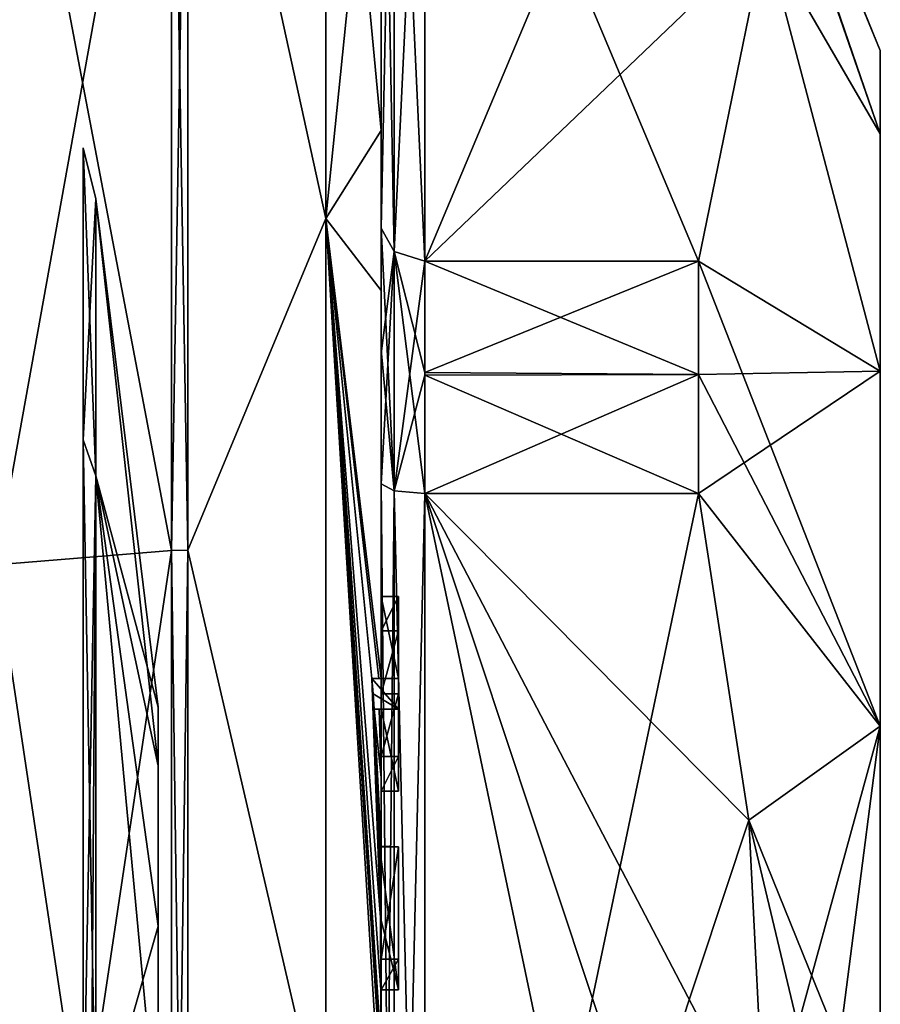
# Model space of a CAD drawing. Extents: x -23 to 470, y -2000 to 0.
# Tile 75 of 172: x 460 to 470, y -1970 to -1959. Entities that reach past the tile are written whole.
import ezdxf

# ---------------------------------------------------------------- set-up
doc = ezdxf.new("R2010")
doc.units = 0
doc.header["$LTSCALE"] = 64.024212
for name, color, linetype in [('1000', 7, 'CONTINUOUS'), ('1001', 7, 'CONTINUOUS'), ('1002', 7, 'CONTINUOUS'), ('1048', 7, 'CONTINUOUS'), ('1049', 7, 'CONTINUOUS'), ('1053', 7, 'CONTINUOUS'), ('1055', 7, 'CONTINUOUS'), ('1056', 7, 'CONTINUOUS'), ('1058', 7, 'CONTINUOUS'), ('1060', 7, 'CONTINUOUS'), ('874', 7, 'CONTINUOUS'), ('875', 7, 'CONTINUOUS'), ('878', 7, 'CONTINUOUS'), ('879', 7, 'CONTINUOUS'), ('880', 7, 'CONTINUOUS'), ('881', 7, 'CONTINUOUS'), ('886', 7, 'CONTINUOUS'), ('887', 7, 'CONTINUOUS'), ('888', 7, 'CONTINUOUS'), ('889', 7, 'CONTINUOUS'), ('892', 7, 'CONTINUOUS'), ('893', 7, 'CONTINUOUS'), ('895', 7, 'CONTINUOUS'), ('926', 7, 'CONTINUOUS'), ('932', 7, 'CONTINUOUS'), ('933', 7, 'CONTINUOUS'), ('934', 7, 'CONTINUOUS'), ('935', 7, 'CONTINUOUS'), ('953', 7, 'CONTINUOUS'), ('954', 7, 'CONTINUOUS'), ('955', 7, 'CONTINUOUS'), ('956', 7, 'CONTINUOUS'), ('992', 7, 'CONTINUOUS'), ('993', 7, 'CONTINUOUS'), ('994', 7, 'CONTINUOUS'), ('995', 7, 'CONTINUOUS'), ('996', 7, 'CONTINUOUS'), ('997', 7, 'CONTINUOUS'), ('998', 7, 'CONTINUOUS'), ('999', 7, 'CONTINUOUS')]:
    doc.layers.add(name, color=color, linetype=linetype)

msp = doc.modelspace()

# ---------------------------------------------------------------- linework, layer by layer
at = {"layer": '1000', "linetype": 'CONTINUOUS'}
for points in [[(464.309, -1966.846, 13.5), (464.296, -1966.674, 13.5), (464.6, -1967.021, 13.5), (464.309, -1966.846, 13.5)], [(464.296, -1966.674, 13.5), (464.6, -1966.674, 13.5), (464.6, -1967.021, 13.5), (464.296, -1966.674, 13.5)], [(464.32, -1967.021, 13.5), (464.309, -1966.846, 13.5), (464.6, -1967.021, 13.5), (464.32, -1967.021, 13.5)]]:
    msp.add_3dface(points, dxfattribs=at)
at = {"layer": '1001', "linetype": 'CONTINUOUS'}
for points in [[(464.296, -1966.674, 13.5), (464.374, -1966.674, 13.866), (464.6, -1966.674, 13.5), (464.296, -1966.674, 13.5)], [(464.374, -1966.674, 13.866), (464.4, -1966.674, 14.241), (464.6, -1966.674, 13.5), (464.374, -1966.674, 13.866)], [(464.4, -1966.674, 14.241), (464.4, -1966.674, 14.784), (464.6, -1966.674, 13.5), (464.4, -1966.674, 14.241)], [(464.4, -1966.674, 14.784), (464.6, -1966.674, 14.784), (464.6, -1966.674, 13.5), (464.4, -1966.674, 14.784)]]:
    msp.add_3dface(points, dxfattribs=at)
at = {"layer": '1002', "linetype": 'CONTINUOUS'}
for points in [[(464.4, -1966.674, 14.784), (464.4, -1965.736, 16.5), (464.6, -1966.674, 14.784), (464.4, -1966.674, 14.784)], [(464.4, -1965.736, 16.5), (464.6, -1965.736, 16.5), (464.6, -1966.674, 14.784), (464.4, -1965.736, 16.5)]]:
    msp.add_3dface(points, dxfattribs=at)
at = {"layer": '1048', "linetype": 'CONTINUOUS'}
for points in [[(464.9, -1961.907, 18.582), (468.023, -1961.907, 18.582), (468.023, -1963.2, 17.758), (464.9, -1961.907, 18.582)], [(464.9, -1961.907, 18.582), (468.023, -1963.2, 17.758), (464.9, -1963.209, 17.752), (464.9, -1961.907, 18.582)], [(468.023, -1961.907, 47.418), (464.9, -1961.907, 47.418), (464.9, -1963.177, 48.229), (468.023, -1961.907, 47.418)], [(468.023, -1963.2, 48.242), (468.023, -1961.907, 47.418), (464.9, -1963.177, 48.229), (468.023, -1963.2, 48.242)], [(464.9, -1964.56, 48.95), (468.023, -1963.2, 48.242), (464.9, -1963.177, 48.229), (464.9, -1964.56, 48.95)], [(464.9, -1964.56, 48.95), (468.023, -1964.56, 48.95), (468.023, -1963.2, 48.242), (464.9, -1964.56, 48.95)], [(468.023, -1963.2, 17.758), (468.023, -1964.56, 17.05), (464.9, -1963.209, 17.752), (468.023, -1963.2, 17.758)], [(468.023, -1964.56, 17.05), (464.9, -1964.56, 17.05), (464.9, -1963.209, 17.752), (468.023, -1964.56, 17.05)]]:
    msp.add_3dface(points, dxfattribs=at)
at = {"layer": '1049', "linetype": 'CONTINUOUS'}
for points in [[(464.4, -1961.529, 47.764), (464.4, -1962.921, 48.658), (464.549, -1964.528, 49.094), (464.4, -1961.529, 47.764)], [(464.549, -1961.798, 47.518), (464.4, -1961.529, 47.764), (464.549, -1964.528, 49.094), (464.549, -1961.798, 47.518)], [(464.9, -1964.56, 48.95), (464.9, -1963.177, 48.229), (464.549, -1961.798, 47.518), (464.9, -1964.56, 48.95)], [(464.9, -1964.56, 48.95), (464.549, -1961.798, 47.518), (464.549, -1964.528, 49.094), (464.9, -1964.56, 48.95)], [(464.9, -1963.177, 48.229), (464.9, -1961.907, 47.418), (464.549, -1961.798, 47.518), (464.9, -1963.177, 48.229)], [(464.4, -1962.921, 48.658), (464.4, -1964.45, 49.45), (464.549, -1964.528, 49.094), (464.4, -1962.921, 48.658)]]:
    msp.add_3dface(points, dxfattribs=at)
at = {"layer": '1053', "linetype": 'CONTINUOUS'}
for points in [[(464.4, -1962.961, 17.319), (464.4, -1961.529, 18.236), (464.549, -1961.798, 18.482), (464.4, -1962.961, 17.319)], [(464.4, -1964.45, 16.55), (464.4, -1962.961, 17.319), (464.549, -1961.798, 18.482), (464.4, -1964.45, 16.55)], [(464.4, -1964.45, 16.55), (464.549, -1961.798, 18.482), (464.549, -1964.528, 16.906), (464.4, -1964.45, 16.55)], [(464.549, -1961.798, 18.482), (464.9, -1961.907, 18.582), (464.549, -1964.528, 16.906), (464.549, -1961.798, 18.482)], [(464.9, -1961.907, 18.582), (464.9, -1963.209, 17.752), (464.549, -1964.528, 16.906), (464.9, -1961.907, 18.582)], [(464.9, -1963.209, 17.752), (464.9, -1964.56, 17.05), (464.549, -1964.528, 16.906), (464.9, -1963.209, 17.752)]]:
    msp.add_3dface(points, dxfattribs=at)
at = {"layer": '1055', "linetype": 'CONTINUOUS'}
for points in [[(461.857, -1967, 33), (461.857, -1967.67, 30.5), (461.857, -1967.67, 35.5), (461.857, -1967, 33)], [(461.857, -1967.67, 30.5), (461.857, -1969.5, 28.67), (461.857, -1967.67, 35.5), (461.857, -1967.67, 30.5)], [(461.857, -1967.67, 35.5), (461.857, -1969.5, 28.67), (461.857, -1969.5, 37.33), (461.857, -1967.67, 35.5)], [(461.857, -1972, 28), (461.857, -1972, 38), (461.857, -1969.5, 37.33), (461.857, -1972, 28)], [(461.857, -1969.5, 28.67), (461.857, -1972, 28), (461.857, -1969.5, 37.33), (461.857, -1969.5, 28.67)]]:
    msp.add_3dface(points, dxfattribs=at)
at = {"layer": '1056', "linetype": 'CONTINUOUS'}
for points in [[(461.857, -1967, 33), (461.857, -1967.67, 35.5), (461.144, -1961.195, 33), (461.857, -1967, 33)], [(461.144, -1964.36, 25.36), (461.857, -1967, 33), (461.144, -1961.195, 33), (461.144, -1964.36, 25.36)], [(461.144, -1961.195, 33), (461.857, -1967.67, 35.5), (461.144, -1964.36, 40.64), (461.144, -1961.195, 33)], [(461.857, -1969.5, 37.33), (461.857, -1972, 38), (461.144, -1964.36, 40.64), (461.857, -1969.5, 37.33)], [(461.857, -1972, 38), (461.144, -1972, 43.805), (461.144, -1964.36, 40.64), (461.857, -1972, 38)], [(461.857, -1969.5, 28.67), (461.857, -1967.67, 30.5), (461.144, -1964.36, 25.36), (461.857, -1969.5, 28.67)], [(461.144, -1972, 22.195), (461.857, -1969.5, 28.67), (461.144, -1964.36, 25.36), (461.144, -1972, 22.195)], [(461.857, -1967.67, 30.5), (461.857, -1967, 33), (461.144, -1964.36, 25.36), (461.857, -1967.67, 30.5)], [(461.857, -1967.67, 35.5), (461.857, -1969.5, 37.33), (461.144, -1964.36, 40.64), (461.857, -1967.67, 35.5)], [(461.857, -1972, 28), (461.857, -1969.5, 28.67), (461.144, -1972, 22.195), (461.857, -1972, 28)]]:
    msp.add_3dface(points, dxfattribs=at)
at = {"layer": '1058', "linetype": 'CONTINUOUS'}
for points in [[(461.144, -1961.195, 33), (461.144, -1964.36, 40.64), (461, -1960.612, 33.001), (461.144, -1961.195, 33)], [(461, -1963.947, 24.948), (461.144, -1961.195, 33), (461, -1960.612, 33.001), (461, -1963.947, 24.948)], [(461, -1960.612, 33.001), (461.144, -1964.36, 40.64), (461, -1963.948, 41.052), (461, -1960.612, 33.001)], [(461.144, -1964.36, 25.36), (461.144, -1961.195, 33), (461, -1963.947, 24.948), (461.144, -1964.36, 25.36)], [(461, -1972, 21.612), (461.144, -1964.36, 25.36), (461, -1963.947, 24.948), (461, -1972, 21.612)], [(461.144, -1964.36, 40.64), (461.144, -1972, 43.805), (461, -1963.948, 41.052), (461.144, -1964.36, 40.64)], [(461, -1963.948, 41.052), (461.144, -1972, 43.805), (461, -1971.999, 44.388), (461, -1963.948, 41.052)], [(461.144, -1964.36, 25.36), (461, -1972, 21.612), (461.09, -1972, 21.899), (461.144, -1964.36, 25.36)], [(461.144, -1972, 22.195), (461.144, -1964.36, 25.36), (461.09, -1972, 21.899), (461.144, -1972, 22.195)]]:
    msp.add_3dface(points, dxfattribs=at)
at = {"layer": '1060', "linetype": 'CONTINUOUS'}
for points in [[(461, -1983.388, 33), (461, -1960.612, 33.001), (461, -1963.948, 41.052), (461, -1983.388, 33)], [(461, -1983.388, 33), (461, -1963.947, 24.948), (461, -1960.612, 33.001), (461, -1983.388, 33)], [(461, -1980.052, 24.948), (461, -1972, 21.612), (461, -1963.947, 24.948), (461, -1980.052, 24.948)], [(461, -1983.388, 33), (461, -1980.052, 24.948), (461, -1963.947, 24.948), (461, -1983.388, 33)], [(461, -1963.948, 41.052), (461, -1971.999, 44.388), (461, -1980.052, 41.053), (461, -1963.948, 41.052)], [(461, -1983.388, 33), (461, -1963.948, 41.052), (461, -1980.052, 41.053), (461, -1983.388, 33)]]:
    msp.add_3dface(points, dxfattribs=at)
at = {"layer": '874', "linetype": 'CONTINUOUS'}
for points in [[(470.1, -1959.5, 33), (470.1, -1960.452, 37.783), (470.1, -1984.5, 33), (470.1, -1959.5, 33)], [(470.1, -1960.452, 28.217), (470.1, -1959.5, 33), (470.1, -1983.548, 28.217), (470.1, -1960.452, 28.217)], [(470.1, -1983.548, 28.217), (470.1, -1959.5, 33), (470.1, -1984.5, 33), (470.1, -1983.548, 28.217)], [(470.1, -1960.452, 37.783), (470.1, -1963.161, 41.839), (470.1, -1983.548, 37.783), (470.1, -1960.452, 37.783)], [(470.1, -1984.5, 33), (470.1, -1960.452, 37.783), (470.1, -1983.548, 37.783), (470.1, -1984.5, 33)], [(470.1, -1963.161, 24.161), (470.1, -1960.452, 28.217), (470.1, -1980.839, 24.161), (470.1, -1963.161, 24.161)], [(470.1, -1980.839, 24.161), (470.1, -1960.452, 28.217), (470.1, -1983.548, 28.217), (470.1, -1980.839, 24.161)], [(470.1, -1963.161, 41.839), (470.1, -1967.217, 44.548), (470.1, -1980.839, 41.839), (470.1, -1963.161, 41.839)], [(470.1, -1983.548, 37.783), (470.1, -1963.161, 41.839), (470.1, -1980.839, 41.839), (470.1, -1983.548, 37.783)], [(470.1, -1967.217, 21.452), (470.1, -1963.161, 24.161), (470.1, -1976.783, 21.452), (470.1, -1967.217, 21.452)], [(470.1, -1976.783, 21.452), (470.1, -1963.161, 24.161), (470.1, -1980.839, 24.161), (470.1, -1976.783, 21.452)], [(470.1, -1967.217, 44.548), (470.1, -1972, 45.5), (470.1, -1976.783, 44.548), (470.1, -1967.217, 44.548)], [(470.1, -1980.839, 41.839), (470.1, -1967.217, 44.548), (470.1, -1976.783, 44.548), (470.1, -1980.839, 41.839)], [(470.1, -1972, 20.5), (470.1, -1967.217, 21.452), (470.1, -1976.783, 21.452), (470.1, -1972, 20.5)]]:
    msp.add_3dface(points, dxfattribs=at)
at = {"layer": '875', "linetype": 'CONTINUOUS'}
for points in [[(464.9, -1964.56, 48.95), (464.9, -1979.44, 48.95), (468.023, -1964.56, 48.95), (464.9, -1964.56, 48.95)], [(468.023, -1964.56, 48.95), (464.9, -1979.44, 48.95), (468.598, -1968.292, 48.95), (468.023, -1964.56, 48.95)], [(468.598, -1968.292, 48.95), (464.9, -1979.44, 48.95), (468.786, -1972, 48.95), (468.598, -1968.292, 48.95)]]:
    msp.add_3dface(points, dxfattribs=at)
at = {"layer": '878', "linetype": 'CONTINUOUS'}
for points in [[(464.9, -1979.44, 17.05), (464.9, -1964.56, 17.05), (468.023, -1979.44, 17.05), (464.9, -1979.44, 17.05)], [(468.023, -1979.44, 17.05), (464.9, -1964.56, 17.05), (468.598, -1975.708, 17.05), (468.023, -1979.44, 17.05)], [(468.598, -1975.708, 17.05), (464.9, -1964.56, 17.05), (468.786, -1972, 17.05), (468.598, -1975.708, 17.05)], [(468.786, -1972, 17.05), (464.9, -1964.56, 17.05), (468.598, -1968.29, 17.05), (468.786, -1972, 17.05)], [(468.598, -1968.29, 17.05), (464.9, -1964.56, 17.05), (468.023, -1964.56, 17.05), (468.598, -1968.29, 17.05)]]:
    msp.add_3dface(points, dxfattribs=at)
at = {"layer": '879', "linetype": 'CONTINUOUS'}
for points in [[(464.9, -1961.907, 18.582), (464.9, -1954.467, 31.468), (468.023, -1961.907, 18.582), (464.9, -1961.907, 18.582)], [(468.023, -1961.907, 18.582), (464.9, -1954.467, 31.468), (468.786, -1958.187, 25.025), (468.023, -1961.907, 18.582)]]:
    msp.add_3dface(points, dxfattribs=at)
at = {"layer": '880', "linetype": 'CONTINUOUS'}
for points in [[(464.9, -1954.467, 34.532), (464.9, -1961.907, 47.418), (468.023, -1954.467, 34.532), (464.9, -1954.467, 34.532)], [(468.023, -1954.467, 34.532), (464.9, -1961.907, 47.418), (468.786, -1958.187, 40.975), (468.023, -1954.467, 34.532)], [(468.786, -1958.187, 40.975), (464.9, -1961.907, 47.418), (468.023, -1961.907, 47.418), (468.786, -1958.187, 40.975)]]:
    msp.add_3dface(points, dxfattribs=at)
at = {"layer": '881', "linetype": 'CONTINUOUS'}
for points in [[(464.4, -1961.529, 18.236), (464.4, -1957.915, 24.396), (464.4, -1953.979, 31.314), (464.4, -1961.529, 18.236)], [(464.4, -1953.979, 34.686), (464.4, -1955.211, 42.918), (464.4, -1961.529, 47.764), (464.4, -1953.979, 34.686)], [(464.4, -1955.211, 42.918), (464.4, -1962.241, 49.883), (464.4, -1961.529, 47.764), (464.4, -1955.211, 42.918)], [(464.4, -1955.635, 22.397), (464.4, -1958.211, 23.884), (464.4, -1960.414, 17.315), (464.4, -1955.635, 22.397)], [(464.4, -1958.211, 23.884), (464.4, -1957.915, 24.396), (464.4, -1961.529, 18.236), (464.4, -1958.211, 23.884)], [(464.4, -1960.414, 17.315), (464.4, -1958.211, 23.884), (464.4, -1961.529, 18.236), (464.4, -1960.414, 17.315)], [(464.4, -1966.674, 14.241), (464.4, -1960.414, 17.315), (464.4, -1966.674, 14.784), (464.4, -1966.674, 14.241)], [(464.4, -1966.674, 14.784), (464.4, -1960.414, 17.315), (464.4, -1964.45, 16.55), (464.4, -1966.674, 14.784)], [(464.4, -1964.45, 16.55), (464.4, -1960.414, 17.315), (464.4, -1962.961, 17.319), (464.4, -1964.45, 16.55)], [(464.4, -1962.961, 17.319), (464.4, -1960.414, 17.315), (464.4, -1961.529, 18.236), (464.4, -1962.961, 17.319)], [(464.4, -1961.529, 47.764), (464.4, -1962.241, 49.883), (464.4, -1962.921, 48.658), (464.4, -1961.529, 47.764)], [(464.4, -1962.241, 49.883), (464.4, -1971.779, 52.499), (464.4, -1964.45, 49.45), (464.4, -1962.241, 49.883)], [(464.4, -1962.921, 48.658), (464.4, -1962.241, 49.883), (464.4, -1964.45, 49.45), (464.4, -1962.921, 48.658)], [(464.4, -1965.736, 16.5), (464.4, -1966.674, 14.784), (464.4, -1964.45, 16.55), (464.4, -1965.736, 16.5)], [(464.4, -1979.55, 16.55), (464.4, -1965.736, 16.5), (464.4, -1964.45, 16.55), (464.4, -1979.55, 16.55)], [(464.4, -1970.85, 49.5), (464.4, -1973.051, 49.5), (464.4, -1964.45, 49.45), (464.4, -1970.85, 49.5)], [(464.4, -1964.45, 49.45), (464.4, -1973.051, 49.5), (464.4, -1979.55, 49.45), (464.4, -1964.45, 49.45)], [(464.4, -1970.85, 49.783), (464.4, -1970.85, 49.5), (464.4, -1964.45, 49.45), (464.4, -1970.85, 49.783)], [(464.4, -1971.779, 52.499), (464.4, -1970.85, 49.783), (464.4, -1964.45, 49.45), (464.4, -1971.779, 52.499)], [(464.4, -1966.13, 16.5), (464.4, -1965.736, 16.5), (464.4, -1979.55, 16.55), (464.4, -1966.13, 16.5)], [(464.4, -1966.848, 15.15), (464.4, -1966.13, 16.5), (464.4, -1967.565, 16.5), (464.4, -1966.848, 15.15)], [(464.4, -1967.565, 16.5), (464.4, -1966.13, 16.5), (464.4, -1979.55, 16.55), (464.4, -1967.565, 16.5)], [(464.4, -1967.021, 14.784), (464.4, -1967.958, 16.5), (464.4, -1967.021, 14.146), (464.4, -1967.021, 14.784)], [(464.4, -1967.021, 14.146), (464.4, -1967.958, 16.5), (464.4, -1967.804, 13.957), (464.4, -1967.021, 14.146)], [(464.4, -1967.958, 16.5), (464.4, -1967.565, 16.5), (464.4, -1979.55, 16.55), (464.4, -1967.958, 16.5)], [(464.4, -1967.804, 13.957), (464.4, -1967.958, 16.5), (464.4, -1968.587, 13.804), (464.4, -1967.804, 13.957)], [(464.4, -1968.587, 13.804), (464.4, -1967.958, 16.5), (464.4, -1969.878, 16.5), (464.4, -1968.587, 13.804)], [(464.4, -1969.878, 16.5), (464.4, -1967.958, 16.5), (464.4, -1979.55, 16.55), (464.4, -1969.878, 16.5)], [(464.4, -1969.878, 13.804), (464.4, -1968.587, 13.804), (464.4, -1969.878, 16.5), (464.4, -1969.878, 13.804)], [(464.4, -1970.227, 16.5), (464.4, -1969.878, 16.5), (464.4, -1979.55, 16.55), (464.4, -1970.227, 16.5)], [(464.4, -1970.227, 13.581), (464.4, -1970.227, 16.5), (464.4, -1971.864, 16.5), (464.4, -1970.227, 13.581)], [(464.4, -1971.864, 16.5), (464.4, -1970.227, 16.5), (464.4, -1979.55, 16.55), (464.4, -1971.864, 16.5)], [(464.4, -1970.56, 13.553), (464.4, -1970.227, 13.581), (464.4, -1971.864, 16.5), (464.4, -1970.56, 13.553)]]:
    msp.add_3dface(points, dxfattribs=at)
at = {"layer": '886', "linetype": 'CONTINUOUS'}
for points in [[(463.77, -1961.42, 51.325), (463.77, -1953.675, 43.58), (462.195, -1954.216, 45.921), (463.77, -1961.42, 51.325)], [(463.77, -1961.42, 51.325), (464.4, -1955.211, 42.918), (463.77, -1953.675, 43.58), (463.77, -1961.42, 51.325)], [(462.195, -1965.207, 53.907), (463.77, -1961.42, 51.325), (462.195, -1954.216, 45.921), (462.195, -1965.207, 53.907)], [(464.4, -1962.241, 49.883), (464.4, -1955.211, 42.918), (463.77, -1961.42, 51.325), (464.4, -1962.241, 49.883)], [(463.77, -1972, 54.159), (463.77, -1961.42, 51.325), (462.195, -1965.207, 53.907), (463.77, -1972, 54.159)], [(464.4, -1971.779, 52.499), (464.4, -1962.241, 49.883), (463.77, -1961.42, 51.325), (464.4, -1971.779, 52.499)], [(463.77, -1972, 54.159), (464.4, -1971.779, 52.499), (463.77, -1961.42, 51.325), (463.77, -1972, 54.159)], [(462.195, -1978.793, 53.907), (463.77, -1972, 54.159), (462.195, -1965.207, 53.907), (462.195, -1978.793, 53.907)]]:
    msp.add_3dface(points, dxfattribs=at)
at = {"layer": '887', "linetype": 'CONTINUOUS'}
for points in [[(463.77, -1953.675, 22.42), (463.77, -1961.42, 14.675), (462.195, -1954.216, 20.079), (463.77, -1953.675, 22.42)], [(463.77, -1953.675, 22.42), (464.4, -1960.414, 17.315), (463.77, -1961.42, 14.675), (463.77, -1953.675, 22.42)], [(464.4, -1960.414, 17.315), (463.77, -1953.675, 22.42), (464.4, -1955.613, 22.384), (464.4, -1960.414, 17.315)], [(462.195, -1954.216, 20.079), (463.77, -1961.42, 14.675), (462.195, -1965.207, 12.093), (462.195, -1954.216, 20.079)], [(464.4, -1955.624, 22.39), (464.4, -1960.414, 17.315), (464.4, -1955.613, 22.384), (464.4, -1955.624, 22.39)], [(464.4, -1955.635, 22.397), (464.4, -1960.414, 17.315), (464.4, -1955.624, 22.39), (464.4, -1955.635, 22.397)], [(464.4, -1960.414, 17.315), (464.4, -1966.674, 14.241), (463.77, -1961.42, 14.675), (464.4, -1960.414, 17.315)], [(463.77, -1961.42, 14.675), (463.77, -1972, 11.841), (462.195, -1965.207, 12.093), (463.77, -1961.42, 14.675)], [(463.77, -1961.42, 14.675), (464.4, -1966.674, 14.241), (464.374, -1966.674, 13.866), (463.77, -1961.42, 14.675)], [(463.77, -1972, 11.841), (463.77, -1961.42, 14.675), (464.4, -1971.249, 13.5), (463.77, -1972, 11.841)], [(464.4, -1971.249, 13.5), (463.77, -1961.42, 14.675), (464.4, -1971.067, 13.5), (464.4, -1971.249, 13.5)], [(464.4, -1971.067, 13.5), (463.77, -1961.42, 14.675), (464.4, -1970.884, 13.5), (464.4, -1971.067, 13.5)], [(464.4, -1970.884, 13.5), (463.77, -1961.42, 14.675), (464.399, -1970.227, 13.5), (464.4, -1970.884, 13.5)], [(464.399, -1970.227, 13.5), (463.77, -1961.42, 14.675), (464.394, -1969.404, 13.5), (464.399, -1970.227, 13.5)], [(464.394, -1969.404, 13.5), (463.77, -1961.42, 14.675), (464.296, -1966.674, 13.5), (464.394, -1969.404, 13.5)], [(464.296, -1966.674, 13.5), (463.77, -1961.42, 14.675), (464.374, -1966.674, 13.866), (464.296, -1966.674, 13.5)], [(462.195, -1965.207, 12.093), (463.77, -1972, 11.841), (462.195, -1978.793, 12.093), (462.195, -1965.207, 12.093)], [(464.383, -1968.594, 13.5), (464.394, -1969.404, 13.5), (464.296, -1966.674, 13.5), (464.383, -1968.594, 13.5)], [(464.32, -1967.021, 13.5), (464.383, -1968.594, 13.5), (464.296, -1966.674, 13.5), (464.32, -1967.021, 13.5)], [(464.309, -1966.846, 13.5), (464.32, -1967.021, 13.5), (464.296, -1966.674, 13.5), (464.309, -1966.846, 13.5)], [(464.4, -1967.804, 13.957), (464.4, -1968.587, 13.804), (464.32, -1967.021, 13.5), (464.4, -1967.804, 13.957)], [(464.38, -1967.021, 13.82), (464.4, -1967.804, 13.957), (464.32, -1967.021, 13.5), (464.38, -1967.021, 13.82)], [(464.4, -1968.587, 13.804), (464.396, -1968.594, 13.651), (464.32, -1967.021, 13.5), (464.4, -1968.587, 13.804)], [(464.396, -1968.594, 13.651), (464.383, -1968.594, 13.5), (464.32, -1967.021, 13.5), (464.396, -1968.594, 13.651)], [(464.4, -1967.021, 14.146), (464.4, -1967.804, 13.957), (464.38, -1967.021, 13.82), (464.4, -1967.021, 14.146)], [(464.4, -1970.56, 13.553), (464.4, -1970.884, 13.5), (464.399, -1970.227, 13.5), (464.4, -1970.56, 13.553)], [(464.4, -1970.227, 13.54), (464.4, -1970.56, 13.553), (464.399, -1970.227, 13.5), (464.4, -1970.227, 13.54)], [(464.4, -1970.227, 13.581), (464.4, -1970.56, 13.553), (464.4, -1970.227, 13.54), (464.4, -1970.227, 13.581)]]:
    msp.add_3dface(points, dxfattribs=at)
at = {"layer": '888', "linetype": 'CONTINUOUS'}
for points in [[(462.009, -1965.211, 12.106), (460, -1954.652, 20.395), (462.009, -1954.226, 20.087), (462.009, -1965.211, 12.106)], [(460, -1965.373, 12.606), (460, -1954.652, 20.395), (462.009, -1965.211, 12.106), (460, -1965.373, 12.606)], [(462.009, -1978.789, 12.106), (460, -1965.373, 12.606), (462.009, -1965.211, 12.106), (462.009, -1978.789, 12.106)], [(460, -1978.627, 12.606), (460, -1965.373, 12.606), (462.009, -1978.789, 12.106), (460, -1978.627, 12.606)]]:
    msp.add_3dface(points, dxfattribs=at)
at = {"layer": '889', "linetype": 'CONTINUOUS'}
for points in [[(460, -1954.652, 45.605), (460, -1965.373, 53.394), (462.009, -1954.226, 45.913), (460, -1954.652, 45.605)], [(462.009, -1954.226, 45.913), (460, -1965.373, 53.394), (462.009, -1965.211, 53.894), (462.009, -1954.226, 45.913)], [(460, -1965.373, 53.394), (460, -1978.627, 53.394), (462.009, -1965.211, 53.894), (460, -1965.373, 53.394)], [(462.009, -1965.211, 53.894), (460, -1978.627, 53.394), (462.009, -1978.789, 53.894), (462.009, -1965.211, 53.894)]]:
    msp.add_3dface(points, dxfattribs=at)
at = {"layer": '892', "linetype": 'CONTINUOUS'}
for points in [[(462.195, -1965.207, 53.907), (462.195, -1954.216, 45.921), (462.009, -1965.211, 53.894), (462.195, -1965.207, 53.907)], [(462.195, -1954.216, 45.921), (462.009, -1954.226, 45.913), (462.009, -1965.211, 53.894), (462.195, -1954.216, 45.921)], [(462.195, -1978.793, 53.907), (462.195, -1965.207, 53.907), (462.009, -1978.789, 53.894), (462.195, -1978.793, 53.907)], [(462.195, -1965.207, 53.907), (462.009, -1965.211, 53.894), (462.009, -1978.789, 53.894), (462.195, -1965.207, 53.907)]]:
    msp.add_3dface(points, dxfattribs=at)
at = {"layer": '893', "linetype": 'CONTINUOUS'}
for points in [[(462.195, -1954.216, 20.079), (462.195, -1965.207, 12.093), (462.009, -1954.226, 20.087), (462.195, -1954.216, 20.079)], [(462.195, -1965.207, 12.093), (462.009, -1965.211, 12.106), (462.009, -1954.226, 20.087), (462.195, -1965.207, 12.093)], [(462.195, -1965.207, 12.093), (462.195, -1978.793, 12.093), (462.009, -1965.211, 12.106), (462.195, -1965.207, 12.093)], [(462.195, -1978.793, 12.093), (462.009, -1978.789, 12.106), (462.009, -1965.211, 12.106), (462.195, -1978.793, 12.093)]]:
    msp.add_3dface(points, dxfattribs=at)
at = {"layer": '895', "linetype": 'CONTINUOUS'}
for points in [[(470.1, -1959.5, 33), (470.1, -1960.452, 28.217), (468.023, -1954.4, 33), (470.1, -1959.5, 33)], [(468.023, -1954.467, 34.532), (470.1, -1959.5, 33), (468.023, -1954.4, 33), (468.023, -1954.467, 34.532)], [(470.1, -1960.452, 28.217), (468.023, -1954.467, 31.468), (468.023, -1954.4, 33), (470.1, -1960.452, 28.217)], [(470.1, -1960.452, 37.783), (470.1, -1959.5, 33), (468.023, -1954.467, 34.532), (470.1, -1960.452, 37.783)], [(470.1, -1960.452, 37.783), (468.023, -1954.467, 34.532), (468.786, -1958.187, 40.975), (470.1, -1960.452, 37.783)], [(470.1, -1960.452, 28.217), (468.786, -1958.187, 25.025), (468.023, -1954.467, 31.468), (470.1, -1960.452, 28.217)], [(470.1, -1963.161, 41.839), (468.786, -1958.187, 40.975), (468.023, -1961.907, 47.418), (470.1, -1963.161, 41.839)], [(470.1, -1963.161, 24.161), (468.023, -1961.907, 18.582), (468.786, -1958.187, 25.025), (470.1, -1963.161, 24.161)], [(470.1, -1963.161, 41.839), (470.1, -1960.452, 37.783), (468.786, -1958.187, 40.975), (470.1, -1963.161, 41.839)], [(470.1, -1960.452, 28.217), (470.1, -1963.161, 24.161), (468.786, -1958.187, 25.025), (470.1, -1960.452, 28.217)], [(470.1, -1963.161, 41.839), (468.023, -1961.907, 47.418), (468.023, -1963.2, 48.242), (470.1, -1963.161, 41.839)], [(470.1, -1963.161, 24.161), (470.1, -1967.217, 21.452), (468.023, -1961.907, 18.582), (470.1, -1963.161, 24.161)], [(468.023, -1961.907, 18.582), (470.1, -1967.217, 21.452), (468.023, -1963.2, 17.758), (468.023, -1961.907, 18.582)], [(470.1, -1967.217, 44.548), (470.1, -1963.161, 41.839), (468.023, -1964.56, 48.95), (470.1, -1967.217, 44.548)], [(468.023, -1964.56, 48.95), (470.1, -1963.161, 41.839), (468.023, -1963.2, 48.242), (468.023, -1964.56, 48.95)], [(470.1, -1967.217, 21.452), (468.023, -1964.56, 17.05), (468.023, -1963.2, 17.758), (470.1, -1967.217, 21.452)], [(470.1, -1967.217, 44.548), (468.023, -1964.56, 48.95), (468.598, -1968.292, 48.95), (470.1, -1967.217, 44.548)], [(470.1, -1967.217, 21.452), (468.598, -1968.29, 17.05), (468.023, -1964.56, 17.05), (470.1, -1967.217, 21.452)], [(470.1, -1967.217, 44.548), (468.598, -1968.292, 48.95), (468.786, -1972, 48.95), (470.1, -1967.217, 44.548)], [(470.1, -1967.217, 21.452), (470.1, -1972, 20.5), (468.598, -1968.29, 17.05), (470.1, -1967.217, 21.452)], [(470.1, -1967.217, 44.548), (468.786, -1972, 48.95), (469.483, -1972, 47.24), (470.1, -1967.217, 44.548)], [(470.1, -1972, 45.5), (470.1, -1967.217, 44.548), (469.483, -1972, 47.24), (470.1, -1972, 45.5)], [(468.598, -1968.29, 17.05), (470.1, -1972, 20.5), (469.483, -1972, 18.76), (468.598, -1968.29, 17.05)], [(468.786, -1972, 17.05), (468.598, -1968.29, 17.05), (469.483, -1972, 18.76), (468.786, -1972, 17.05)]]:
    msp.add_3dface(points, dxfattribs=at)
at = {"layer": '926', "linetype": 'CONTINUOUS'}
for points in [[(464.6, -1965.736, 16.5), (464.6, -1966.13, 16.5), (464.6, -1966.674, 14.784), (464.6, -1965.736, 16.5)], [(464.6, -1966.674, 14.784), (464.6, -1966.13, 16.5), (464.6, -1966.848, 15.15), (464.6, -1966.674, 14.784)], [(464.6, -1966.674, 13.5), (464.6, -1966.674, 14.784), (464.6, -1966.848, 15.15), (464.6, -1966.674, 13.5)], [(464.6, -1967.021, 13.5), (464.6, -1966.674, 13.5), (464.6, -1967.021, 14.784), (464.6, -1967.021, 13.5)], [(464.6, -1967.021, 14.784), (464.6, -1966.674, 13.5), (464.6, -1966.848, 15.15), (464.6, -1967.021, 14.784)], [(464.6, -1967.565, 16.5), (464.6, -1967.021, 14.784), (464.6, -1966.848, 15.15), (464.6, -1967.565, 16.5)], [(464.6, -1967.958, 16.5), (464.6, -1967.021, 14.784), (464.6, -1967.565, 16.5), (464.6, -1967.958, 16.5)], [(464.6, -1968.594, 13.5), (464.6, -1968.594, 13.804), (464.6, -1969.878, 13.804), (464.6, -1968.594, 13.5)], [(464.6, -1970.227, 13.5), (464.6, -1968.594, 13.5), (464.6, -1969.878, 13.804), (464.6, -1970.227, 13.5)], [(464.6, -1970.227, 16.5), (464.6, -1970.227, 13.5), (464.6, -1969.878, 13.804), (464.6, -1970.227, 16.5)], [(464.6, -1969.878, 16.5), (464.6, -1970.227, 16.5), (464.6, -1969.878, 13.804), (464.6, -1969.878, 16.5)]]:
    msp.add_3dface(points, dxfattribs=at)
at = {"layer": '932', "linetype": 'CONTINUOUS'}
for points in [[(464.4, -1968.587, 13.804), (464.4, -1969.878, 13.804), (464.6, -1968.594, 13.804), (464.4, -1968.587, 13.804)], [(464.6, -1968.594, 13.804), (464.4, -1969.878, 13.804), (464.6, -1969.878, 13.804), (464.6, -1968.594, 13.804)]]:
    msp.add_3dface(points, dxfattribs=at)
at = {"layer": '933', "linetype": 'CONTINUOUS'}
for points in [[(464.383, -1968.594, 13.5), (464.396, -1968.594, 13.651), (464.6, -1968.594, 13.5), (464.383, -1968.594, 13.5)], [(464.396, -1968.594, 13.651), (464.4, -1968.587, 13.804), (464.6, -1968.594, 13.5), (464.396, -1968.594, 13.651)], [(464.4, -1968.587, 13.804), (464.6, -1968.594, 13.804), (464.6, -1968.594, 13.5), (464.4, -1968.587, 13.804)]]:
    msp.add_3dface(points, dxfattribs=at)
at = {"layer": '934', "linetype": 'CONTINUOUS'}
for points in [[(464.4, -1966.13, 16.5), (464.4, -1966.848, 15.15), (464.6, -1966.13, 16.5), (464.4, -1966.13, 16.5)], [(464.6, -1966.13, 16.5), (464.4, -1966.848, 15.15), (464.6, -1966.848, 15.15), (464.6, -1966.13, 16.5)]]:
    msp.add_3dface(points, dxfattribs=at)
at = {"layer": '935', "linetype": 'CONTINUOUS'}
for points in [[(464.4, -1965.736, 16.5), (464.4, -1966.13, 16.5), (464.6, -1965.736, 16.5), (464.4, -1965.736, 16.5)], [(464.4, -1966.13, 16.5), (464.6, -1966.13, 16.5), (464.6, -1965.736, 16.5), (464.4, -1966.13, 16.5)]]:
    msp.add_3dface(points, dxfattribs=at)
at = {"layer": '953', "linetype": 'CONTINUOUS'}
for points in [[(464.4, -1979.55, 16.55), (464.4, -1964.45, 16.55), (464.549, -1964.528, 16.906), (464.4, -1979.55, 16.55)], [(464.4, -1979.55, 16.55), (464.549, -1964.528, 16.906), (464.549, -1979.472, 16.906), (464.4, -1979.55, 16.55)], [(464.549, -1964.528, 16.906), (464.9, -1964.56, 17.05), (464.549, -1979.472, 16.906), (464.549, -1964.528, 16.906)], [(464.9, -1964.56, 17.05), (464.9, -1979.44, 17.05), (464.549, -1979.472, 16.906), (464.9, -1964.56, 17.05)]]:
    msp.add_3dface(points, dxfattribs=at)
at = {"layer": '954', "linetype": 'CONTINUOUS'}
for points in [[(464.4, -1961.529, 18.236), (464.4, -1953.979, 31.314), (464.549, -1954.326, 31.424), (464.4, -1961.529, 18.236)], [(464.4, -1961.529, 18.236), (464.549, -1954.326, 31.424), (464.549, -1961.798, 18.482), (464.4, -1961.529, 18.236)], [(464.549, -1954.326, 31.424), (464.9, -1954.467, 31.468), (464.549, -1961.798, 18.482), (464.549, -1954.326, 31.424)], [(464.9, -1954.467, 31.468), (464.9, -1961.907, 18.582), (464.549, -1961.798, 18.482), (464.9, -1954.467, 31.468)]]:
    msp.add_3dface(points, dxfattribs=at)
at = {"layer": '955', "linetype": 'CONTINUOUS'}
for points in [[(464.4, -1953.979, 34.686), (464.4, -1961.529, 47.764), (464.549, -1961.798, 47.518), (464.4, -1953.979, 34.686)], [(464.4, -1953.979, 34.686), (464.549, -1961.798, 47.518), (464.549, -1954.326, 34.576), (464.4, -1953.979, 34.686)], [(464.9, -1961.907, 47.418), (464.9, -1954.467, 34.532), (464.549, -1954.326, 34.576), (464.9, -1961.907, 47.418)], [(464.549, -1961.798, 47.518), (464.9, -1961.907, 47.418), (464.549, -1954.326, 34.576), (464.549, -1961.798, 47.518)]]:
    msp.add_3dface(points, dxfattribs=at)
at = {"layer": '956', "linetype": 'CONTINUOUS'}
for points in [[(464.4, -1964.45, 49.45), (464.4, -1979.55, 49.45), (464.549, -1979.472, 49.094), (464.4, -1964.45, 49.45)], [(464.4, -1964.45, 49.45), (464.549, -1979.472, 49.094), (464.549, -1964.528, 49.094), (464.4, -1964.45, 49.45)], [(464.9, -1979.44, 48.95), (464.9, -1964.56, 48.95), (464.549, -1964.528, 49.094), (464.9, -1979.44, 48.95)], [(464.549, -1979.472, 49.094), (464.9, -1979.44, 48.95), (464.549, -1964.528, 49.094), (464.549, -1979.472, 49.094)]]:
    msp.add_3dface(points, dxfattribs=at)
at = {"layer": '992', "linetype": 'CONTINUOUS'}
for points in [[(464.4, -1969.878, 13.804), (464.4, -1969.878, 16.5), (464.6, -1969.878, 13.804), (464.4, -1969.878, 13.804)], [(464.4, -1969.878, 16.5), (464.6, -1969.878, 16.5), (464.6, -1969.878, 13.804), (464.4, -1969.878, 16.5)]]:
    msp.add_3dface(points, dxfattribs=at)
at = {"layer": '993', "linetype": 'CONTINUOUS'}
for points in [[(464.4, -1969.878, 16.5), (464.4, -1970.227, 16.5), (464.6, -1969.878, 16.5), (464.4, -1969.878, 16.5)], [(464.4, -1970.227, 16.5), (464.6, -1970.227, 16.5), (464.6, -1969.878, 16.5), (464.4, -1970.227, 16.5)]]:
    msp.add_3dface(points, dxfattribs=at)
at = {"layer": '994', "linetype": 'CONTINUOUS'}
for points in [[(464.4, -1970.227, 13.54), (464.399, -1970.227, 13.5), (464.6, -1970.227, 16.5), (464.4, -1970.227, 13.54)], [(464.399, -1970.227, 13.5), (464.6, -1970.227, 13.5), (464.6, -1970.227, 16.5), (464.399, -1970.227, 13.5)], [(464.4, -1970.227, 16.5), (464.4, -1970.227, 13.581), (464.6, -1970.227, 16.5), (464.4, -1970.227, 16.5)], [(464.4, -1970.227, 13.581), (464.4, -1970.227, 13.54), (464.6, -1970.227, 16.5), (464.4, -1970.227, 13.581)]]:
    msp.add_3dface(points, dxfattribs=at)
at = {"layer": '995', "linetype": 'CONTINUOUS'}
for points in [[(464.394, -1969.404, 13.5), (464.383, -1968.594, 13.5), (464.6, -1970.227, 13.5), (464.394, -1969.404, 13.5)], [(464.383, -1968.594, 13.5), (464.6, -1968.594, 13.5), (464.6, -1970.227, 13.5), (464.383, -1968.594, 13.5)], [(464.399, -1970.227, 13.5), (464.394, -1969.404, 13.5), (464.6, -1970.227, 13.5), (464.399, -1970.227, 13.5)]]:
    msp.add_3dface(points, dxfattribs=at)
at = {"layer": '996', "linetype": 'CONTINUOUS'}
for points in [[(464.4, -1966.848, 15.15), (464.4, -1967.565, 16.5), (464.6, -1966.848, 15.15), (464.4, -1966.848, 15.15)], [(464.4, -1967.565, 16.5), (464.6, -1967.565, 16.5), (464.6, -1966.848, 15.15), (464.4, -1967.565, 16.5)]]:
    msp.add_3dface(points, dxfattribs=at)
at = {"layer": '997', "linetype": 'CONTINUOUS'}
for points in [[(464.4, -1967.565, 16.5), (464.4, -1967.958, 16.5), (464.6, -1967.565, 16.5), (464.4, -1967.565, 16.5)], [(464.4, -1967.958, 16.5), (464.6, -1967.958, 16.5), (464.6, -1967.565, 16.5), (464.4, -1967.958, 16.5)]]:
    msp.add_3dface(points, dxfattribs=at)
at = {"layer": '998', "linetype": 'CONTINUOUS'}
for points in [[(464.4, -1967.958, 16.5), (464.4, -1967.021, 14.784), (464.6, -1967.958, 16.5), (464.4, -1967.958, 16.5)], [(464.4, -1967.021, 14.784), (464.6, -1967.021, 14.784), (464.6, -1967.958, 16.5), (464.4, -1967.021, 14.784)]]:
    msp.add_3dface(points, dxfattribs=at)
at = {"layer": '999', "linetype": 'CONTINUOUS'}
for points in [[(464.38, -1967.021, 13.82), (464.32, -1967.021, 13.5), (464.6, -1967.021, 14.784), (464.38, -1967.021, 13.82)], [(464.32, -1967.021, 13.5), (464.6, -1967.021, 13.5), (464.6, -1967.021, 14.784), (464.32, -1967.021, 13.5)], [(464.4, -1967.021, 14.146), (464.38, -1967.021, 13.82), (464.6, -1967.021, 14.784), (464.4, -1967.021, 14.146)], [(464.4, -1967.021, 14.784), (464.4, -1967.021, 14.146), (464.6, -1967.021, 14.784), (464.4, -1967.021, 14.784)]]:
    msp.add_3dface(points, dxfattribs=at)

doc.saveas('drawing.dxf')
